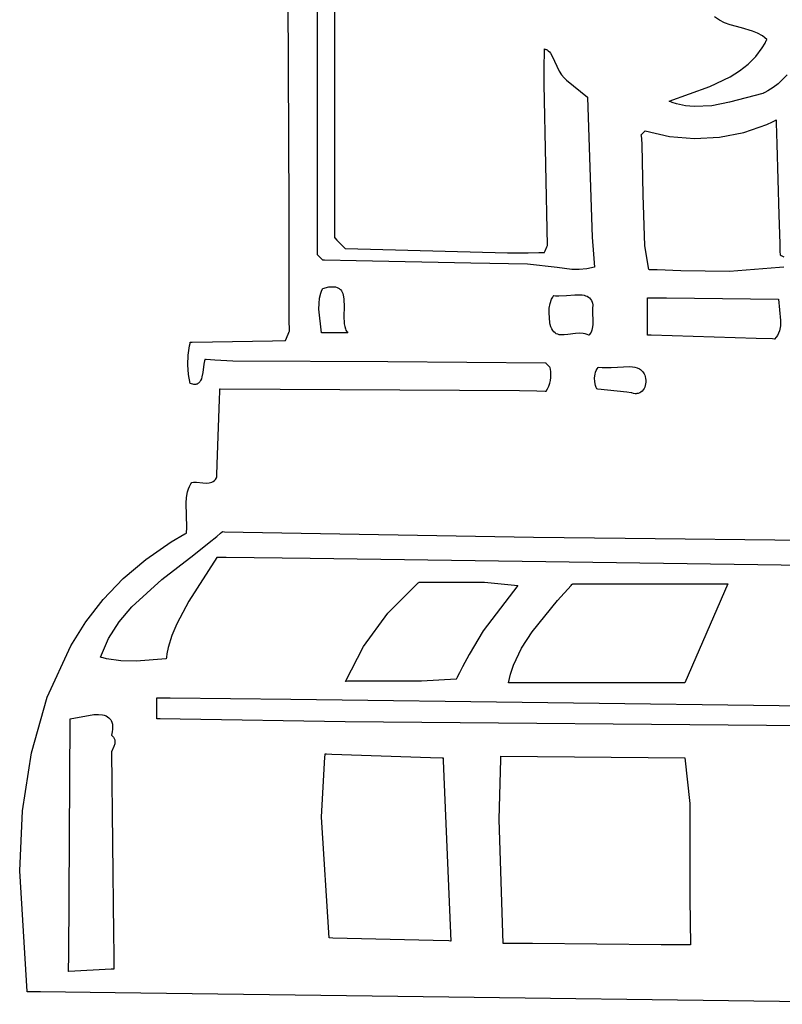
# Model space of a CAD drawing. Extents: x -74.1 to 10.8, y -36.7 to 44.6.
# Tile 190 of 199: x -25.9 to -24.6, y 10.7 to 12.5. Entities that reach past the tile are written whole.
import ezdxf

# ---------------------------------------------------------------- set-up
doc = ezdxf.new("R2010")
doc.units = 0

msp = doc.modelspace()

# ---------------------------------------------------------------- linework, layer by layer
at = {"layer": 'Layer 1', "color": 7, "linetype": 'CONTINUOUS'}
for p, q in [((-25.377731, 14.92753), (-25.374469, 12.340777)), ((-25.455668, 12.143516), (-25.458333, 12.965519)), ((-25.405024, 12.126063), (-25.405024, 12.608319)), ((-24.689432, 12.478877), (-24.698186, 12.484897)), ((-24.680083, 12.474246), (-24.689432, 12.478877)), ((-24.670316, 12.470646), (-24.680083, 12.474246)), ((-24.650232, 12.465102), (-24.670316, 12.470646)), ((-24.630589, 12.459374), (-24.650232, 12.465102)), ((-24.621373, 12.455544), (-24.630589, 12.459374)), ((-24.612796, 12.450591), (-24.621373, 12.455544)), ((-24.613119, 12.429298), (-24.608141, 12.437834)), ((-24.608802, 12.447582), (-24.612796, 12.450591)), ((-24.605034, 12.444157), (-24.608802, 12.447582)), ((-24.608141, 12.437834), (-24.605884, 12.442312)), ((-24.605884, 12.442312), (-24.605345, 12.443454)), ((-24.605345, 12.443454), (-24.605079, 12.444028)), ((-24.605079, 12.444028), (-24.605046, 12.4441)), ((-25.001336, 12.40058), (-25.001059, 12.418221)), ((-25.001059, 12.418221), (-25.000867, 12.426989)), ((-25.000867, 12.426989), (-25.00086, 12.427262)), ((-25.00086, 12.427262), (-25.000857, 12.427399)), ((-25.000857, 12.427399), (-25.000855, 12.427467)), ((-25.000847, 12.427481), (-24.999594, 12.427205)), ((-24.999594, 12.427205), (-24.998393, 12.426808)), ((-24.998393, 12.426808), (-24.997241, 12.426297)), ((-24.997241, 12.426297), (-24.996136, 12.425675)), ((-24.996136, 12.425675), (-24.994052, 12.424122)), ((-24.994052, 12.424122), (-24.992119, 12.422191)), ((-24.992119, 12.422191), (-24.990315, 12.419923)), ((-24.990315, 12.419923), (-24.987005, 12.414542)), ((-24.624779, 12.413808), (-24.613119, 12.429298)), ((-25.001499, 12.364933), (-25.001336, 12.40058)), ((-24.987005, 12.414542), (-24.974444, 12.387825)), ((-24.653735, 12.388383), (-24.638431, 12.400244)), ((-24.638431, 12.400244), (-24.624779, 12.413808)), ((-24.974444, 12.387825), (-24.97058, 12.381502)), ((-24.97058, 12.381502), (-24.966067, 12.375984)), ((-24.670352, 12.378004), (-24.653735, 12.388383)), ((-24.568928, 12.381626), (-24.584956, 12.365568)), ((-24.9953, 12.077535), (-25.001499, 12.364933)), ((-24.966067, 12.375984), (-24.964675, 12.374646)), ((-24.964675, 12.374646), (-24.964093, 12.374164)), ((-24.964093, 12.374164), (-24.961379, 12.371918)), ((-24.961379, 12.371918), (-24.92447, 12.341369)), ((-24.706167, 12.360804), (-24.670352, 12.378004)), ((-24.584956, 12.365568), (-24.593864, 12.358646)), ((-24.778627, 12.334426), (-24.706167, 12.360804)), ((-24.61199, 12.348308), (-24.671594, 12.332449)), ((-24.611904, 12.348342), (-24.611944, 12.348324)), ((-24.61158, 12.348487), (-24.611904, 12.348342)), ((-24.610935, 12.34878), (-24.61158, 12.348487)), ((-24.608379, 12.349995), (-24.610935, 12.34878)), ((-24.603384, 12.352627), (-24.608379, 12.349995)), ((-24.593864, 12.358646), (-24.603384, 12.352627)), ((-25.374469, 12.340777), (-25.374469, 12.209729)), ((-24.924469, 12.341368), (-24.924467, 12.341321)), ((-24.924467, 12.341321), (-24.915742, 12.092408)), ((-24.778551, 12.334388), (-24.778611, 12.334414)), ((-24.778071, 12.334186), (-24.778551, 12.334388)), ((-24.77711, 12.333788), (-24.778071, 12.334186)), ((-24.773258, 12.332293), (-24.77711, 12.333788)), ((-24.76552, 12.329744), (-24.773258, 12.332293)), ((-24.74993, 12.326285), (-24.76552, 12.329744)), ((-24.671594, 12.332449), (-24.70277, 12.32644)), ((-24.734235, 12.324773), (-24.74993, 12.326285)), ((-24.70277, 12.32644), (-24.734235, 12.324773)), ((-24.604966, 12.293146), (-24.595123, 12.297691)), ((-24.595123, 12.297691), (-24.590276, 12.300103)), ((-24.590276, 12.300103), (-24.589072, 12.300721)), ((-24.589072, 12.300721), (-24.588471, 12.301032)), ((-24.588471, 12.301032), (-24.588396, 12.301071)), ((-24.588396, 12.301071), (-24.588359, 12.301091)), ((-24.588354, 12.301069), (-24.588349, 12.30088)), ((-24.588349, 12.30088), (-24.588322, 12.299953)), ((-24.588322, 12.299953), (-24.588208, 12.296024)), ((-24.588208, 12.296024), (-24.587104, 12.257803)), ((-24.827431, 12.275906), (-24.823805, 12.279532)), ((-24.823805, 12.279532), (-24.822297, 12.28104)), ((-24.822297, 12.28104), (-24.821848, 12.281489)), ((-24.821848, 12.281489), (-24.821729, 12.281609)), ((-24.821729, 12.281609), (-24.821698, 12.281639)), ((-24.821671, 12.281642), (-24.777969, 12.271695)), ((-24.689228, 12.270277), (-24.646068, 12.278701)), ((-24.646068, 12.278701), (-24.604966, 12.293146)), ((-24.828629, 12.274663), (-24.828634, 12.274703)), ((-24.828619, 12.274584), (-24.828629, 12.274663)), ((-24.828535, 12.273947), (-24.828619, 12.274584)), ((-24.82861, 12.274727), (-24.828507, 12.274831)), ((-24.828373, 12.272671), (-24.828535, 12.273947)), ((-24.828507, 12.274831), (-24.827431, 12.275906)), ((-24.82777, 12.267529), (-24.828373, 12.272671)), ((-24.826781, 12.257073), (-24.82777, 12.267529)), ((-24.777969, 12.271695), (-24.733508, 12.267924)), ((-24.733508, 12.267924), (-24.689228, 12.270277)), ((-24.825247, 12.167824), (-24.826781, 12.257073)), ((-24.587104, 12.257803), (-24.583471, 12.132032)), ((-25.374469, 12.209729), (-25.374469, 12.094136)), ((-24.822334, 12.076893), (-24.825247, 12.167824)), ((-25.45508, 11.943867), (-25.455668, 12.143516)), ((-25.405024, 12.075526), (-25.405024, 12.126063)), ((-24.583471, 12.132032), (-24.581985, 12.080593)), ((-25.374469, 12.094136), (-25.374469, 12.09144)), ((-25.374469, 12.09144), (-25.374469, 12.091376)), ((-25.374448, 12.091347), (-25.374356, 12.091255)), ((-25.374356, 12.091255), (-25.373966, 12.090866)), ((-25.373966, 12.090866), (-25.37025, 12.087151)), ((-25.37025, 12.087151), (-25.358973, 12.075875)), ((-24.915742, 12.092408), (-24.913777, 12.061814)), ((-25.405024, 12.063556), (-25.405024, 12.075526)), ((-25.358973, 12.075875), (-25.35542, 12.072323)), ((-25.35542, 12.072323), (-25.355089, 12.071992)), ((-25.355089, 12.071992), (-25.355028, 12.071931)), ((-25.355024, 12.071927), (-25.354965, 12.071926)), ((-25.354965, 12.071926), (-25.066691, 12.064346)), ((-25.000711, 12.065306), (-24.99965, 12.067694)), ((-24.99965, 12.067694), (-24.996428, 12.074944)), ((-24.996428, 12.074944), (-24.995413, 12.077228)), ((-24.995413, 12.077228), (-24.995318, 12.077441)), ((-24.995318, 12.077441), (-24.995301, 12.07748)), ((-24.9953, 12.077482), (-24.9953, 12.077535)), ((-24.81475, 12.034449), (-24.822334, 12.076893)), ((-24.581985, 12.080593), (-24.581553, 12.065635)), ((-25.405024, 12.061118), (-25.405024, 12.063556)), ((-25.405024, 12.060888), (-25.405024, 12.061118)), ((-25.405024, 12.060831), (-25.405024, 12.060888)), ((-25.404992, 12.060781), (-25.405022, 12.060811)), ((-25.404826, 12.060615), (-25.404992, 12.060781)), ((-25.403049, 12.058839), (-25.404826, 12.060615)), ((-25.397409, 12.053202), (-25.403049, 12.058839)), ((-25.395551, 12.051344), (-25.397409, 12.053202)), ((-25.395356, 12.051149), (-25.395551, 12.051344)), ((-25.39531, 12.051103), (-25.395356, 12.051149)), ((-25.392286, 12.051034), (-25.39529, 12.051093)), ((-25.336315, 12.049936), (-25.392286, 12.051034)), ((-25.132023, 12.04593), (-25.336315, 12.049936)), ((-25.066691, 12.064346), (-25.02981, 12.064502)), ((-25.02981, 12.064502), (-25.010948, 12.064778)), ((-25.010948, 12.064778), (-25.001396, 12.06497)), ((-25.001396, 12.06497), (-25.001096, 12.064977)), ((-25.001096, 12.064977), (-25.000946, 12.06498)), ((-25.000946, 12.06498), (-25.000871, 12.064982)), ((-25.000849, 12.064996), (-25.000822, 12.065055)), ((-25.000822, 12.065055), (-25.000711, 12.065306)), ((-24.913777, 12.061814), (-24.912627, 12.046602)), ((-24.581553, 12.065635), (-24.581443, 12.061833)), ((-24.581443, 12.061833), (-24.581418, 12.060975)), ((-24.581418, 12.060975), (-24.581414, 12.060822)), ((-24.58138, 12.060794), (-24.581235, 12.060711)), ((-24.581235, 12.060711), (-24.579729, 12.059851)), ((-24.579729, 12.059851), (-24.574651, 12.05695)), ((-25.030774, 12.044394), (-25.132023, 12.04593)), ((-24.978096, 12.037968), (-25.030774, 12.044394)), ((-24.952011, 12.03486), (-24.978096, 12.037968)), ((-24.938843, 12.034617), (-24.952011, 12.03486)), ((-24.925521, 12.035737), (-24.938843, 12.034617)), ((-24.91199, 12.038587), (-24.925521, 12.035737)), ((-24.912627, 12.046602), (-24.912005, 12.03902)), ((-24.912005, 12.03902), (-24.911985, 12.038783)), ((-24.911985, 12.038783), (-24.911975, 12.038665)), ((-24.911975, 12.038665), (-24.91197, 12.038606)), ((-24.814685, 12.034425), (-24.814726, 12.034427)), ((-24.814602, 12.034422), (-24.814685, 12.034425)), ((-24.814272, 12.03441), (-24.814602, 12.034422)), ((-24.813612, 12.034386), (-24.814272, 12.03441)), ((-24.810971, 12.034288), (-24.813612, 12.034386)), ((-24.800395, 12.033878), (-24.810971, 12.034288)), ((-24.757877, 12.032175), (-24.800395, 12.033878)), ((-24.671467, 12.030998), (-24.757877, 12.032175)), ((-24.58253, 12.038011), (-24.671467, 12.030998)), ((-24.574712, 12.038548), (-24.58253, 12.038011)), ((-25.399107, 11.992249), (-25.397639, 11.996298)), ((-25.397639, 11.996298), (-25.395851, 12.000094)), ((-25.395851, 12.000094), (-25.395352, 12.001)), ((-25.395352, 12.001), (-25.39532, 12.001057)), ((-25.395298, 12.001093), (-25.384889, 12.003597)), ((-25.384889, 12.003597), (-25.380476, 12.00408)), ((-25.380476, 12.00408), (-25.376552, 12.004088)), ((-25.376552, 12.004088), (-25.373091, 12.003647)), ((-25.373091, 12.003647), (-25.370064, 12.002785)), ((-25.370064, 12.002785), (-25.368704, 12.002205)), ((-25.368704, 12.002205), (-25.367442, 12.001531)), ((-25.367442, 12.001531), (-25.366275, 12.000765)), ((-25.366275, 12.000765), (-25.365199, 11.99991)), ((-25.365199, 11.99991), (-25.36421, 11.998972)), ((-25.36421, 11.998972), (-25.362481, 11.996855)), ((-25.362481, 11.996855), (-25.361059, 11.994441)), ((-25.402216, 11.97398), (-25.401172, 11.983482)), ((-25.401172, 11.983482), (-25.399107, 11.992249)), ((-25.361059, 11.994441), (-25.359918, 11.991759)), ((-25.359918, 11.991759), (-25.359028, 11.988834)), ((-25.359028, 11.988834), (-25.357892, 11.982371)), ((-25.357892, 11.982371), (-25.357408, 11.967756)), ((-24.99077, 11.974085), (-24.988071, 11.981769)), ((-24.988071, 11.981769), (-24.986212, 11.985405)), ((-24.986212, 11.985405), (-24.985145, 11.987166)), ((-24.985145, 11.987166), (-24.984576, 11.988031)), ((-24.984576, 11.988031), (-24.984282, 11.98846)), ((-24.984282, 11.98846), (-24.984207, 11.988567)), ((-24.984188, 11.988592), (-24.981357, 11.988031)), ((-24.981357, 11.988031), (-24.975164, 11.987538)), ((-24.975164, 11.987538), (-24.961344, 11.988212)), ((-24.961344, 11.988212), (-24.946927, 11.989449)), ((-24.946927, 11.989449), (-24.939986, 11.989661)), ((-24.939986, 11.989661), (-24.933488, 11.98927)), ((-24.933488, 11.98927), (-24.930465, 11.988772)), ((-24.930465, 11.988772), (-24.927627, 11.988031)), ((-24.927627, 11.988031), (-24.924998, 11.987016)), ((-24.924998, 11.987016), (-24.922603, 11.985696)), ((-24.922603, 11.985696), (-24.920465, 11.98404)), ((-24.920465, 11.98404), (-24.918611, 11.982017)), ((-24.918611, 11.982017), (-24.917063, 11.979596)), ((-24.917063, 11.979596), (-24.915848, 11.976747)), ((-24.817524, 11.984188), (-24.817524, 11.984427)), ((-24.817524, 11.982413), (-24.817524, 11.984188)), ((-24.817524, 11.927479), (-24.817524, 11.982413)), ((-24.817506, 11.984427), (-24.817361, 11.984425)), ((-24.817361, 11.984425), (-24.816648, 11.984417)), ((-24.816648, 11.984417), (-24.813609, 11.984381)), ((-24.813609, 11.984381), (-24.783498, 11.984022)), ((-24.783498, 11.984022), (-24.584189, 11.981648)), ((-24.584189, 11.981648), (-24.580371, 11.943626)), ((-25.402409, 11.963928), (-25.402216, 11.97398)), ((-25.398079, 11.921929), (-25.402409, 11.963928)), ((-25.357408, 11.967756), (-25.357815, 11.95236)), ((-24.992731, 11.957461), (-24.992262, 11.965946)), ((-24.992262, 11.965946), (-24.99077, 11.974085)), ((-24.915848, 11.976747), (-24.915203, 11.974457)), ((-24.914745, 11.971927), (-24.915328, 11.964985)), ((-24.915328, 11.964985), (-24.914732, 11.93624)), ((-24.915203, 11.974457), (-24.914745, 11.971927)), ((-25.45503, 11.926845), (-25.45508, 11.943867)), ((-25.357815, 11.95236), (-25.357317, 11.937946)), ((-24.991329, 11.939894), (-24.992731, 11.957461)), ((-24.580371, 11.943626), (-24.580881, 11.93408)), ((-25.455026, 11.925216), (-25.45503, 11.926845)), ((-25.357317, 11.937946), (-25.356523, 11.933114)), ((-25.356523, 11.933114), (-25.355246, 11.92877)), ((-25.355246, 11.92877), (-25.354396, 11.926811)), ((-25.354396, 11.926811), (-25.353389, 11.925009)), ((-24.990688, 11.936675), (-24.991329, 11.939894)), ((-24.989428, 11.932514), (-24.990688, 11.936675)), ((-24.987922, 11.928986), (-24.989428, 11.932514)), ((-24.986186, 11.926045), (-24.987922, 11.928986)), ((-24.984232, 11.923645), (-24.986186, 11.926045)), ((-24.916645, 11.926367), (-24.917916, 11.923333)), ((-24.915722, 11.929542), (-24.916645, 11.926367)), ((-24.914732, 11.93624), (-24.915722, 11.929542)), ((-24.817524, 11.918876), (-24.817524, 11.927479)), ((-24.580881, 11.93408), (-24.582628, 11.925202)), ((-25.485021, 11.907659), (-25.461976, 11.908037)), ((-25.461965, 11.908047), (-25.461932, 11.908126)), ((-25.461932, 11.908126), (-25.461776, 11.9085)), ((-25.461776, 11.9085), (-25.460224, 11.912226)), ((-25.460224, 11.912226), (-25.455863, 11.92269)), ((-25.455863, 11.92269), (-25.45523, 11.924208)), ((-25.45523, 11.924208), (-25.455067, 11.9246)), ((-25.455067, 11.9246), (-25.45503, 11.924688)), ((-25.455024, 11.924819), (-25.455026, 11.925216)), ((-25.455024, 11.924726), (-25.455024, 11.924819)), ((-25.398019, 11.921927), (-25.398075, 11.921927)), ((-25.397173, 11.921927), (-25.398019, 11.921927)), ((-25.386168, 11.921927), (-25.397173, 11.921927)), ((-25.354913, 11.921927), (-25.386168, 11.921927)), ((-25.351306, 11.921927), (-25.354913, 11.921927)), ((-25.353389, 11.925009), (-25.352213, 11.923377)), ((-25.352213, 11.923377), (-25.350855, 11.921927)), ((-25.350955, 11.921927), (-25.351306, 11.921927)), ((-25.350873, 11.921927), (-25.350955, 11.921927)), ((-24.982076, 11.921739), (-24.984232, 11.923645)), ((-24.979732, 11.920282), (-24.982076, 11.921739)), ((-24.977215, 11.919225), (-24.979732, 11.920282)), ((-24.974537, 11.918524), (-24.977215, 11.919225)), ((-24.971715, 11.918132), (-24.974537, 11.918524)), ((-24.965692, 11.918088), (-24.971715, 11.918132)), ((-24.95926, 11.918723), (-24.965692, 11.918088)), ((-24.945627, 11.920543), (-24.95926, 11.918723)), ((-24.938655, 11.920987), (-24.945627, 11.920543)), ((-24.931732, 11.920625), (-24.938655, 11.920987)), ((-24.928325, 11.920025), (-24.931732, 11.920625)), ((-24.924973, 11.919086), (-24.928325, 11.920025)), ((-24.921691, 11.917759), (-24.924973, 11.919086)), ((-24.921616, 11.91784), (-24.921653, 11.917799)), ((-24.921544, 11.917921), (-24.921616, 11.91784)), ((-24.9214, 11.918085), (-24.921544, 11.917921)), ((-24.921119, 11.918415), (-24.9214, 11.918085)), ((-24.920578, 11.919084), (-24.921119, 11.918415)), ((-24.919582, 11.920457), (-24.920578, 11.919084)), ((-24.917916, 11.923333), (-24.919582, 11.920457)), ((-24.817524, 11.918008), (-24.817524, 11.918876)), ((-24.817524, 11.917805), (-24.817524, 11.918008)), ((-24.817524, 11.917763), (-24.817524, 11.917805)), ((-24.817197, 11.917748), (-24.817522, 11.917758)), ((-24.810682, 11.917548), (-24.817197, 11.917748)), ((-24.624144, 11.911826), (-24.810682, 11.917548)), ((-24.594931, 11.91093), (-24.624144, 11.911826)), ((-24.591984, 11.910839), (-24.594931, 11.91093)), ((-24.591292, 11.910818), (-24.591984, 11.910839)), ((-24.591152, 11.910814), (-24.591292, 11.910818)), ((-24.588279, 11.913883), (-24.591134, 11.910813)), ((-24.585937, 11.917332), (-24.588279, 11.913883)), ((-24.584067, 11.92112), (-24.585937, 11.917332)), ((-24.582628, 11.925202), (-24.584067, 11.92112)), ((-25.635013, 11.881964), (-25.632748, 11.898952)), ((-25.632748, 11.898952), (-25.631911, 11.903065)), ((-25.631911, 11.903065), (-25.631452, 11.905094)), ((-25.631452, 11.905094), (-25.631423, 11.90522)), ((-25.631392, 11.905258), (-25.631319, 11.90526)), ((-25.631319, 11.90526), (-25.631024, 11.905264)), ((-25.631024, 11.905264), (-25.627957, 11.905315)), ((-25.627957, 11.905315), (-25.592061, 11.905904)), ((-25.592061, 11.905904), (-25.485021, 11.907659)), ((-25.635549, 11.864633), (-25.635013, 11.881964)), ((-25.605033, 11.874683), (-25.60588, 11.872274)), ((-25.604821, 11.874685), (-25.605033, 11.874683)), ((-25.604332, 11.87464), (-25.604821, 11.874685)), ((-25.603352, 11.874552), (-25.604332, 11.87464)), ((-25.587567, 11.873241), (-25.603352, 11.874552)), ((-25.555429, 11.871142), (-25.587567, 11.873241)), ((-25.634354, 11.847651), (-25.635549, 11.864633)), ((-25.607118, 11.866117), (-25.609105, 11.850999)), ((-25.60588, 11.872274), (-25.607118, 11.866117)), ((-25.279688, 11.87018), (-25.555429, 11.871142)), ((-24.998176, 11.867764), (-25.279688, 11.87018)), ((-24.998079, 11.867758), (-24.998176, 11.867764)), ((-24.998036, 11.867715), (-24.998073, 11.867752)), ((-24.997873, 11.867552), (-24.998036, 11.867715)), ((-24.99724, 11.866919), (-24.997873, 11.867552)), ((-24.992879, 11.862558), (-24.99724, 11.866919)), ((-24.991327, 11.861006), (-24.992879, 11.862558)), ((-24.991171, 11.86085), (-24.991327, 11.861006)), ((-24.991138, 11.860817), (-24.991171, 11.86085)), ((-24.991099, 11.860705), (-24.991121, 11.860772)), ((-24.990763, 11.859622), (-24.991099, 11.860705)), ((-24.990192, 11.857379), (-24.990763, 11.859622)), ((-24.989447, 11.85264), (-24.990192, 11.857379)), ((-24.908742, 11.854814), (-24.907254, 11.8577)), ((-24.907254, 11.8577), (-24.905441, 11.860311)), ((-24.905441, 11.860311), (-24.905191, 11.860616)), ((-24.905191, 11.860616), (-24.905064, 11.860766)), ((-24.905064, 11.860766), (-24.905032, 11.860804)), ((-24.905024, 11.860813), (-24.897838, 11.85991)), ((-24.897838, 11.85991), (-24.881886, 11.860134)), ((-24.881886, 11.860134), (-24.849054, 11.861777)), ((-24.849054, 11.861777), (-24.84424, 11.861364)), ((-24.84424, 11.861364), (-24.839719, 11.860577)), ((-24.839719, 11.860577), (-24.835542, 11.859346)), ((-24.835542, 11.859346), (-24.831763, 11.857603)), ((-24.831763, 11.857603), (-24.830039, 11.856518)), ((-24.830039, 11.856518), (-24.828435, 11.85528)), ((-25.631428, 11.831707), (-25.634354, 11.847651)), ((-25.61167, 11.840068), (-25.612985, 11.836987)), ((-25.610617, 11.843492), (-25.61167, 11.840068)), ((-25.609105, 11.850999), (-25.610617, 11.843492)), ((-24.990276, 11.83727), (-24.989502, 11.842487)), ((-24.989502, 11.842487), (-24.989221, 11.847643)), ((-24.989221, 11.847643), (-24.989447, 11.85264)), ((-24.911635, 11.841529), (-24.910782, 11.848419)), ((-24.911373, 11.834549), (-24.911635, 11.841529)), ((-24.910782, 11.848419), (-24.909915, 11.851703)), ((-24.909915, 11.851703), (-24.908742, 11.854814)), ((-24.828435, 11.85528), (-24.826957, 11.853879)), ((-24.826957, 11.853879), (-24.825612, 11.852308)), ((-24.825612, 11.852308), (-24.824406, 11.850558)), ((-24.824406, 11.850558), (-24.823345, 11.84862)), ((-24.823345, 11.84862), (-24.822438, 11.846486)), ((-24.822438, 11.846486), (-24.821689, 11.844148)), ((-24.821689, 11.844148), (-24.820856, 11.840769)), ((-24.820856, 11.840769), (-24.820425, 11.837426)), ((-25.631413, 11.831648), (-25.631428, 11.831707)), ((-25.631343, 11.831618), (-25.631413, 11.831648)), ((-25.631202, 11.83156), (-25.631343, 11.831618)), ((-25.629039, 11.830761), (-25.631202, 11.83156)), ((-25.627024, 11.830206), (-25.629039, 11.830761)), ((-25.625152, 11.829884), (-25.627024, 11.830206)), ((-25.623417, 11.829784), (-25.625152, 11.829884)), ((-25.621814, 11.829894), (-25.623417, 11.829784)), ((-25.620335, 11.830204), (-25.621814, 11.829894)), ((-25.618975, 11.830701), (-25.620335, 11.830204)), ((-25.617729, 11.831374), (-25.618975, 11.830701)), ((-25.61659, 11.832212), (-25.617729, 11.831374)), ((-25.615552, 11.833204), (-25.61659, 11.832212)), ((-25.614609, 11.834338), (-25.615552, 11.833204)), ((-25.612985, 11.836987), (-25.614609, 11.834338)), ((-25.5788, 11.817252), (-25.578669, 11.820949)), ((-25.578669, 11.820949), (-25.57864, 11.821779)), ((-25.57864, 11.821779), (-25.578634, 11.821921)), ((-25.578634, 11.821927), (-25.578164, 11.821924)), ((-25.578164, 11.821924), (-25.045225, 11.819341)), ((-24.998071, 11.817771), (-24.995442, 11.822243)), ((-24.995442, 11.822243), (-24.993259, 11.82705)), ((-24.993259, 11.82705), (-24.991533, 11.832092)), ((-24.991533, 11.832092), (-24.990276, 11.83727)), ((-24.910071, 11.82788), (-24.911373, 11.834549)), ((-24.909051, 11.824789), (-24.910071, 11.82788)), ((-24.9078, 11.821927), (-24.909051, 11.824789)), ((-24.907709, 11.821917), (-24.907799, 11.821927)), ((-24.905911, 11.821717), (-24.907709, 11.821917)), ((-24.854413, 11.815995), (-24.905911, 11.821717)), ((-24.823603, 11.822544), (-24.825162, 11.82019)), ((-24.822324, 11.825154), (-24.823603, 11.822544)), ((-24.821347, 11.827984), (-24.822324, 11.825154)), ((-24.820691, 11.830997), (-24.821347, 11.827984)), ((-24.820377, 11.834157), (-24.820691, 11.830997)), ((-24.820425, 11.837426), (-24.820377, 11.834157)), ((-25.582795, 11.70438), (-25.579307, 11.802934)), ((-25.579307, 11.802934), (-25.5788, 11.817252)), ((-25.045225, 11.819341), (-25.014395, 11.818369)), ((-25.014395, 11.818369), (-24.999308, 11.817807)), ((-24.999308, 11.817807), (-24.998372, 11.81777)), ((-24.998372, 11.81777), (-24.998071, 11.817771)), ((-24.846348, 11.815099), (-24.854413, 11.815995)), ((-24.845534, 11.815009), (-24.846348, 11.815099)), ((-24.845343, 11.814987), (-24.845534, 11.815009)), ((-24.842227, 11.813967), (-24.8453, 11.814982)), ((-24.839272, 11.813501), (-24.842227, 11.813967)), ((-24.837846, 11.813463), (-24.839272, 11.813501)), ((-24.836456, 11.813548), (-24.837846, 11.813463)), ((-24.835106, 11.813752), (-24.836456, 11.813548)), ((-24.833799, 11.814071), (-24.835106, 11.813752)), ((-24.83132, 11.815033), (-24.833799, 11.814071)), ((-24.829041, 11.816398), (-24.83132, 11.815033)), ((-24.826981, 11.818129), (-24.829041, 11.816398)), ((-24.825162, 11.82019), (-24.826981, 11.818129)), ((-25.584036, 11.669317), (-25.582795, 11.70438)), ((-25.586683, 11.660844), (-25.585015, 11.66336)), ((-25.585015, 11.66336), (-25.584266, 11.664818)), ((-25.584266, 11.664818), (-25.584221, 11.664913)), ((-25.584221, 11.664913), (-25.584199, 11.664961)), ((-25.584189, 11.665004), (-25.584186, 11.665072)), ((-25.584186, 11.665072), (-25.58416, 11.665802)), ((-25.58416, 11.665802), (-25.584036, 11.669317)), ((-25.634703, 11.643743), (-25.632722, 11.648415)), ((-25.632722, 11.648415), (-25.630227, 11.652901)), ((-25.630227, 11.652901), (-25.628771, 11.655068)), ((-25.628771, 11.655068), (-25.628675, 11.655202)), ((-25.628675, 11.655202), (-25.628628, 11.655259)), ((-25.628628, 11.655259), (-25.625966, 11.655606)), ((-25.625966, 11.655606), (-25.620398, 11.655681)), ((-25.620398, 11.655681), (-25.608847, 11.654687)), ((-25.608847, 11.654687), (-25.603183, 11.654382)), ((-25.603183, 11.654382), (-25.597809, 11.654716)), ((-25.597809, 11.654716), (-25.595279, 11.655241)), ((-25.595279, 11.655241), (-25.592882, 11.656068)), ((-25.592882, 11.656068), (-25.590637, 11.657246)), ((-25.590637, 11.657246), (-25.588564, 11.658822)), ((-25.588564, 11.658822), (-25.586683, 11.660844)), ((-25.63873, 11.618306), (-25.638085, 11.628817)), ((-25.638085, 11.628817), (-25.636222, 11.638906)), ((-25.636222, 11.638906), (-25.634703, 11.643743)), ((-25.637508, 11.575255), (-25.63873, 11.618306)), ((-25.638346, 11.565041), (-25.637508, 11.575255)), ((-25.665401, 11.549405), (-25.640911, 11.563594)), ((-25.640911, 11.563594), (-25.639337, 11.564451)), ((-25.639337, 11.564451), (-25.638548, 11.564878)), ((-25.638548, 11.564878), (-25.638346, 11.565041)), ((-25.597527, 11.548311), (-25.584185, 11.559331)), ((-25.584185, 11.559331), (-25.577703, 11.564908)), ((-25.577703, 11.564908), (-25.574516, 11.567716)), ((-25.57445, 11.567758), (-25.574393, 11.567757)), ((-25.574393, 11.567757), (-25.573777, 11.567745)), ((-25.573777, 11.567745), (-25.570755, 11.56769)), ((-25.570755, 11.56769), (-25.537384, 11.567077)), ((-25.537384, 11.567077), (-25.020315, 11.557769)), ((-25.020315, 11.557769), (-24.857456, 11.556017)), ((-25.710551, 11.518425), (-25.665401, 11.549405)), ((-25.625335, 11.526575), (-25.597527, 11.548311)), ((-24.857456, 11.556017), (-22.850859, 11.534427)), ((-25.682325, 11.482484), (-25.625335, 11.526575)), ((-25.750787, 11.484181), (-25.710551, 11.518425)), ((-25.584199, 11.521912), (-25.634146, 11.443949)), ((-25.58414, 11.521927), (-25.584185, 11.521927)), ((-25.583911, 11.521924), (-25.58414, 11.521927)), ((-25.581163, 11.521892), (-25.583911, 11.521924)), ((-25.567269, 11.521732), (-25.581163, 11.521892)), ((-25.417834, 11.520006), (-25.567269, 11.521732)), ((-22.234177, 11.475385), (-25.417834, 11.520006)), ((-25.786339, 11.446924), (-25.750787, 11.484181)), ((-25.73519, 11.434071), (-25.682325, 11.482484)), ((-25.279421, 11.422698), (-25.227354, 11.475066)), ((-25.227354, 11.475066), (-25.225612, 11.476531)), ((-25.225612, 11.476531), (-25.224739, 11.477258)), ((-25.224739, 11.477258), (-25.22452, 11.47744)), ((-25.224466, 11.477482), (-25.167719, 11.477873)), ((-25.167719, 11.477873), (-25.107891, 11.478061)), ((-25.048079, 11.471927), (-25.10971, 11.391197)), ((-25.107891, 11.478061), (-25.048079, 11.471927)), ((-24.97748, 11.445018), (-24.953333, 11.471945)), ((-24.953333, 11.471945), (-24.951836, 11.473611)), ((-24.951836, 11.473611), (-24.951088, 11.474443)), ((-24.951088, 11.474443), (-24.950901, 11.474651)), ((-24.950855, 11.474703), (-24.674469, 11.474703)), ((-24.674469, 11.474703), (-24.750855, 11.298313)), ((-25.81744, 11.406902), (-25.786339, 11.446924)), ((-25.634146, 11.443949), (-25.655541, 11.403773)), ((-25.022928, 11.389191), (-24.97748, 11.445018)), ((-25.757843, 11.406935), (-25.73519, 11.434071)), ((-25.32276, 11.363047), (-25.279421, 11.422698)), ((-25.84432, 11.364366), (-25.81744, 11.406902)), ((-25.776785, 11.377146), (-25.757843, 11.406935)), ((-25.655541, 11.403773), (-25.664051, 11.382845)), ((-25.664051, 11.382845), (-25.670612, 11.36115)), ((-25.10971, 11.391197), (-25.134992, 11.348683)), ((-25.041664, 11.359996), (-25.022928, 11.389191)), ((-25.88634, 11.272748), (-25.84432, 11.364366)), ((-25.791123, 11.344182), (-25.776785, 11.377146)), ((-25.673045, 11.349966), (-25.67403, 11.344282)), ((-25.670612, 11.36115), (-25.673045, 11.349966)), ((-25.355023, 11.301096), (-25.32276, 11.363047)), ((-25.134992, 11.348683), (-25.146648, 11.32706)), ((-25.05603, 11.329753), (-25.041664, 11.359996)), ((-25.789639, 11.343681), (-25.791111, 11.34414)), ((-25.78666, 11.342814), (-25.789639, 11.343681)), ((-25.780577, 11.341288), (-25.78666, 11.342814)), ((-25.754883, 11.337639), (-25.780577, 11.341288)), ((-25.727874, 11.337135), (-25.754883, 11.337639)), ((-25.67448, 11.341367), (-25.727874, 11.337135)), ((-25.674462, 11.341415), (-25.674469, 11.34137)), ((-25.67403, 11.344282), (-25.674462, 11.341415)), ((-25.061174, 11.314192), (-25.05603, 11.329753)), ((-25.15228, 11.316179), (-25.155053, 11.310723)), ((-25.146648, 11.32706), (-25.15228, 11.316179)), ((-25.064745, 11.298313), (-25.061174, 11.314192)), ((-25.354714, 11.301099), (-25.354965, 11.301094)), ((-25.353711, 11.30112), (-25.354714, 11.301099)), ((-25.3517, 11.301159), (-25.353711, 11.30112)), ((-25.219856, 11.301424), (-25.3517, 11.301159)), ((-25.157803, 11.305258), (-25.219856, 11.301424)), ((-25.157757, 11.305344), (-25.157778, 11.305301)), ((-25.157714, 11.305429), (-25.157757, 11.305344)), ((-25.157629, 11.3056), (-25.157714, 11.305429)), ((-25.157458, 11.305942), (-25.157629, 11.3056)), ((-25.157115, 11.306625), (-25.157458, 11.305942)), ((-25.156429, 11.307991), (-25.157115, 11.306625)), ((-25.155053, 11.310723), (-25.156429, 11.307991)), ((-25.064291, 11.298313), (-25.064742, 11.298313)), ((-25.055259, 11.298313), (-25.064291, 11.298313)), ((-24.796623, 11.298313), (-25.055259, 11.298313)), ((-24.756119, 11.298313), (-24.796623, 11.298313)), ((-24.752033, 11.298313), (-24.756119, 11.298313)), ((-24.751073, 11.298313), (-24.752033, 11.298313)), ((-24.750879, 11.298313), (-24.751073, 11.298313)), ((-25.914249, 11.174066), (-25.88634, 11.272748)), ((-25.691134, 11.27186), (-25.691134, 11.271918)), ((-25.691134, 11.271141), (-25.691134, 11.27186)), ((-25.691134, 11.262278), (-25.691134, 11.271141)), ((-25.691134, 11.237523), (-25.691134, 11.262278)), ((-25.691105, 11.271927), (-25.691012, 11.271926)), ((-25.691012, 11.271926), (-25.690635, 11.271922)), ((-25.690635, 11.271922), (-25.686629, 11.271875)), ((-25.686629, 11.271875), (-25.66702, 11.271649)), ((-25.66702, 11.271649), (-25.452422, 11.269177)), ((-25.452422, 11.269177), (-22.674686, 11.233981)), ((-25.845299, 11.234428), (-25.802937, 11.242231)), ((-25.802937, 11.242231), (-25.795084, 11.242336)), ((-25.795084, 11.242336), (-25.787829, 11.241513)), ((-25.847909, 10.811897), (-25.845307, 11.233204)), ((-25.845307, 11.233204), (-25.845301, 11.234153)), ((-25.845301, 11.234153), (-25.8453, 11.234375)), ((-25.8453, 11.234375), (-25.8453, 11.234421)), ((-25.787829, 11.241513), (-25.784509, 11.240687)), ((-25.784509, 11.240687), (-25.781437, 11.23955)), ((-25.781437, 11.23955), (-25.778648, 11.238075)), ((-25.778648, 11.238075), (-25.776174, 11.236236)), ((-25.776174, 11.236236), (-25.775065, 11.235172)), ((-25.775065, 11.235172), (-25.774047, 11.234007)), ((-25.774047, 11.234007), (-25.773125, 11.232738)), ((-25.773125, 11.232738), (-25.772302, 11.231361)), ((-25.772302, 11.231361), (-25.770972, 11.228272)), ((-25.770972, 11.228272), (-25.770088, 11.224714)), ((-25.770088, 11.224714), (-25.769685, 11.22066)), ((-25.691134, 11.23474), (-25.691134, 11.237523)), ((-25.691134, 11.234486), (-25.691134, 11.23474)), ((-25.691134, 11.234434), (-25.691134, 11.234486)), ((-25.69108, 11.234427), (-25.691126, 11.234427)), ((-25.68533, 11.234336), (-25.69108, 11.234427)), ((-25.649199, 11.233766), (-25.68533, 11.234336)), ((-25.355969, 11.229141), (-25.649199, 11.233766)), ((-22.826016, 11.207011), (-25.355969, 11.229141)), ((-25.770453, 11.210958), (-25.771689, 11.205258)), ((-25.769796, 11.216083), (-25.770453, 11.210958)), ((-25.769685, 11.22066), (-25.769796, 11.216083)), ((-25.771689, 11.205258), (-25.769153, 11.202956)), ((-25.769153, 11.202956), (-25.768164, 11.201788)), ((-25.768164, 11.201788), (-25.767346, 11.20061)), ((-25.766019, 11.189738), (-25.767646, 11.184867)), ((-25.767346, 11.20061), (-25.766691, 11.199424)), ((-25.766691, 11.199424), (-25.766187, 11.19823)), ((-25.766187, 11.19823), (-25.765824, 11.197029)), ((-25.765572, 11.192178), (-25.766019, 11.189738)), ((-25.765824, 11.197029), (-25.765591, 11.195823)), ((-25.765591, 11.195823), (-25.765479, 11.194611)), ((-25.765479, 11.194611), (-25.765572, 11.192178)), ((-25.929894, 11.070314), (-25.914249, 11.174066)), ((-25.771689, 11.17469), (-25.767831, 10.852171)), ((-25.771657, 11.174817), (-25.771677, 11.174746)), ((-25.771483, 11.175389), (-25.771657, 11.174817)), ((-25.767646, 11.184867), (-25.771483, 11.175389)), ((-25.391384, 11.169743), (-25.391194, 11.171407)), ((-25.391194, 11.171407), (-25.391146, 11.171823)), ((-25.391146, 11.171823), (-25.391134, 11.171927)), ((-25.39112, 11.171927), (-25.391073, 11.171925)), ((-25.391073, 11.171925), (-25.390882, 11.171919)), ((-25.390882, 11.171919), (-25.38888, 11.171853)), ((-25.38888, 11.171853), (-25.379489, 11.171542)), ((-25.379489, 11.171542), (-25.203544, 11.165715)), ((-25.397698, 11.05948), (-25.391754, 11.166414)), ((-25.391754, 11.166414), (-25.391384, 11.169743)), ((-25.203544, 11.165715), (-25.183015, 11.165036)), ((-25.183015, 11.165036), (-25.181529, 11.164986)), ((-25.181529, 11.164986), (-25.181422, 11.164983)), ((-25.181409, 11.164957), (-25.1814, 11.164754)), ((-25.1814, 11.164754), (-25.181358, 11.163756)), ((-25.181358, 11.163756), (-25.181177, 11.159506)), ((-25.181177, 11.159506), (-25.179385, 11.117385)), ((-25.08132, 11.054996), (-25.078777, 11.162449)), ((-25.078777, 11.162449), (-25.07869, 11.165662)), ((-25.07869, 11.165662), (-25.078647, 11.167264)), ((-25.078647, 11.167264), (-25.078637, 11.167664)), ((-25.078637, 11.167664), (-25.078635, 11.167714)), ((-25.078629, 11.167758), (-24.750855, 11.164982)), ((-24.750855, 11.164982), (-24.742305, 11.083407)), ((-25.179385, 11.117385), (-25.167524, 10.838593)), ((-25.935122, 10.963489), (-25.929894, 11.070314)), ((-24.742305, 11.083407), (-24.741871, 10.914005)), ((-25.384189, 10.844148), (-25.397698, 11.05948)), ((-25.07447, 10.834433), (-25.08132, 11.054996)), ((-25.921724, 10.748603), (-25.935122, 10.963489)), ((-24.741871, 10.914005), (-24.741134, 10.831648)), ((-25.767831, 10.852171), (-25.767756, 10.815376)), ((-25.383876, 10.84414), (-25.384188, 10.844148)), ((-25.377642, 10.84398), (-25.383876, 10.84414)), ((-25.199116, 10.839403), (-25.377642, 10.84398)), ((-25.171158, 10.838686), (-25.199116, 10.839403)), ((-25.168337, 10.838614), (-25.171158, 10.838686)), ((-25.167675, 10.838597), (-25.168337, 10.838614)), ((-25.167541, 10.838593), (-25.167675, 10.838597)), ((-25.074408, 10.834427), (-25.074454, 10.834427)), ((-25.074227, 10.834425), (-25.074408, 10.834427)), ((-25.073513, 10.834419), (-25.074227, 10.834425)), ((-25.070725, 10.834396), (-25.073513, 10.834419)), ((-25.060146, 10.834308), (-25.070725, 10.834396)), ((-25.022385, 10.833993), (-25.060146, 10.834308)), ((-24.793218, 10.832082), (-25.022385, 10.833993)), ((-24.741134, 10.831648), (-24.793218, 10.832082)), ((-25.848061, 10.787436), (-25.847909, 10.811897)), ((-25.767756, 10.815376), (-25.767625, 10.79773)), ((-25.848075, 10.785094), (-25.848061, 10.787436)), ((-25.772441, 10.788338), (-25.84786, 10.784439)), ((-25.768063, 10.788565), (-25.772441, 10.788338)), ((-25.767643, 10.788587), (-25.768063, 10.788565)), ((-25.767546, 10.788592), (-25.767643, 10.788587)), ((-25.767625, 10.79773), (-25.767531, 10.789115)), ((-25.767531, 10.789115), (-25.767527, 10.788848)), ((-25.767527, 10.788848), (-25.767526, 10.788714)), ((-25.767526, 10.788714), (-25.767525, 10.788648)), ((-25.848079, 10.784441), (-25.848078, 10.784551)), ((-25.848078, 10.784551), (-25.848075, 10.785094)), ((-25.84786, 10.784439), (-25.848074, 10.784428)), ((-25.921688, 10.748313), (-25.921724, 10.748603)), ((-25.921632, 10.748312), (-25.921678, 10.748313)), ((-25.921111, 10.748306), (-25.921632, 10.748312)), ((-25.898219, 10.748007), (-25.921111, 10.748306)), ((-25.765128, 10.746267), (-25.898219, 10.748007)), ((-25.261912, 10.739692), (-25.765128, 10.746267)), ((-24.204945, 10.725881), (-25.261912, 10.739692))]:
    msp.add_line(p, q, dxfattribs=at)

doc.saveas('drawing.dxf')
